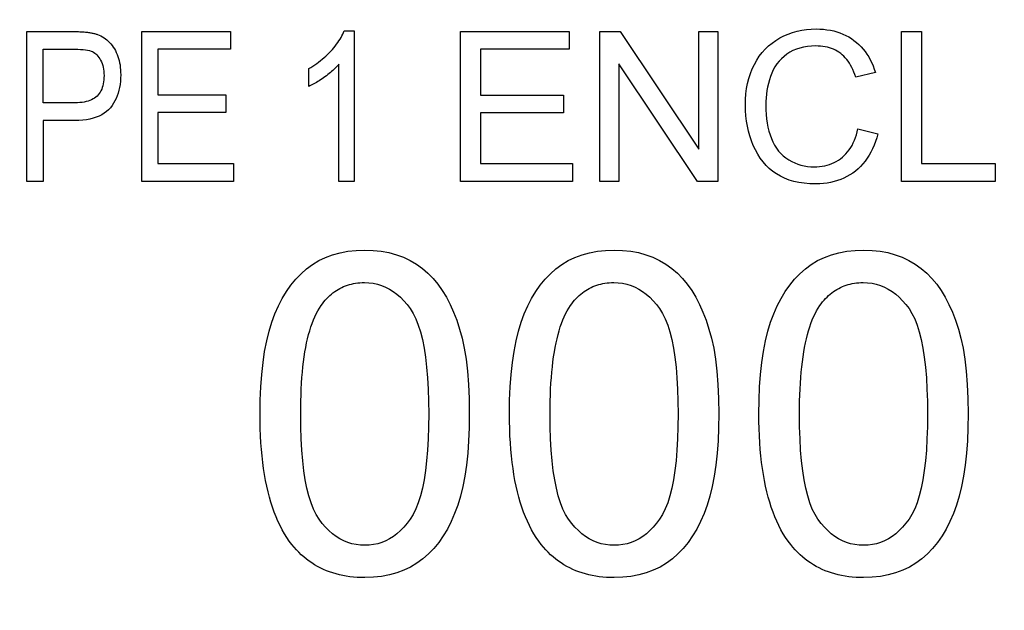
# Model space of a CAD drawing. Header units: inches. Extents: x 0.1 to 100, y -11 to 65.
# Tile 12 of 27: x 27.3 to 27.796, y 34.737 to 35.034. Entities that reach past the tile are written whole.
import ezdxf

# ---------------------------------------------------------------- set-up
doc = ezdxf.new("R2010")
doc.units = ezdxf.units.IN
doc.header["$LTSCALE"] = 6.002907
doc.header["$MEASUREMENT"] = 0
doc.layers.add('Visible Edges(ANSI)', color=7, linetype='Continuous', lineweight=25)

msp = doc.modelspace()

# ---------------------------------------------------------------- linework, layer by layer
at = {"layer": 'Visible Edges(ANSI)'}
for p, q in [((27.30341, 35.02828), (27.32672, 35.02828)), ((27.30341, 34.95282), (27.30341, 35.02828)), ((27.36121, 35.02828), (27.4059, 35.02828)), ((27.36121, 34.95282), (27.36121, 35.02828)), ((27.4059, 35.02828), (27.4059, 35.01936)), ((27.46318, 35.02857), (27.46813, 35.02857)), ((27.46813, 35.02857), (27.46813, 34.95282)), ((27.52177, 35.02828), (27.57641, 35.02828)), ((27.52177, 34.95282), (27.52177, 35.02828)), ((27.57641, 35.02828), (27.57641, 35.01936)), ((27.59182, 35.02828), (27.60206, 35.02828)), ((27.59182, 34.95282), (27.59182, 35.02828)), ((27.60206, 35.02828), (27.64174, 34.96904)), ((27.64174, 34.96904), (27.64174, 35.02828)), ((27.64174, 35.02828), (27.65129, 35.02828)), ((27.65129, 35.02828), (27.65129, 34.95282)), ((27.74377, 35.02828), (27.75377, 35.02828)), ((27.74377, 34.95282), (27.74377, 35.02828)), ((27.75377, 35.02828), (27.75377, 34.96173)), ((27.31157, 34.99238), (27.31157, 35.01936)), ((27.31157, 35.01936), (27.32747, 35.01936)), ((27.4059, 35.01936), (27.36937, 35.01936)), ((27.36937, 35.01936), (27.36937, 34.99635)), ((27.57641, 35.01936), (27.53178, 35.01936)), ((27.53178, 35.01936), (27.53178, 34.9963)), ((27.44529, 35.00066), (27.44529, 35.00963)), ((27.4605, 34.95282), (27.4605, 35.01184)), ((27.64105, 34.95282), (27.60137, 35.01206)), ((27.60137, 35.01206), (27.60137, 34.95282)), ((27.7306, 35.00763), (27.72076, 35.00527)), ((27.36937, 34.99635), (27.40357, 34.99635)), ((27.40357, 34.99635), (27.40357, 34.98743)), ((27.53178, 34.9963), (27.57359, 34.9963)), ((27.57359, 34.9963), (27.57359, 34.98738)), ((27.32759, 34.99238), (27.31157, 34.99238)), ((27.32742, 34.98347), (27.31157, 34.98347)), ((27.31157, 34.98347), (27.31157, 34.95282)), ((27.40357, 34.98743), (27.36937, 34.98743)), ((27.36937, 34.98743), (27.36937, 34.96173)), ((27.57359, 34.98738), (27.53178, 34.98738)), ((27.53178, 34.98738), (27.53178, 34.96173)), ((27.72185, 34.97933), (27.73186, 34.9768)), ((27.36937, 34.96173), (27.40736, 34.96173)), ((27.40736, 34.96173), (27.40736, 34.95282)), ((27.53178, 34.96173), (27.57813, 34.96173)), ((27.57813, 34.96173), (27.57813, 34.95282)), ((27.75377, 34.96173), (27.79093, 34.96173)), ((27.79093, 34.96173), (27.79093, 34.95282)), ((27.31157, 34.95282), (27.30341, 34.95282)), ((27.40736, 34.95282), (27.36121, 34.95282)), ((27.46813, 34.95282), (27.4605, 34.95282)), ((27.57813, 34.95282), (27.52177, 34.95282)), ((27.60137, 34.95282), (27.59182, 34.95282)), ((27.65129, 34.95282), (27.64105, 34.95282)), ((27.79093, 34.95282), (27.74377, 34.95282))]:
    msp.add_line(p, q, dxfattribs=at)
at = {"layer": 'Visible Edges(ANSI)', "flags": 128}
for points in [[(27.32672, 35.02828), (27.32739, 35.02827), (27.32806, 35.02827), (27.3287, 35.02825), (27.32934, 35.02824), (27.32996, 35.02821), (27.33056, 35.02819), (27.33115, 35.02815), (27.33172, 35.02811), (27.33228, 35.02807), (27.33282, 35.02802), (27.33335, 35.02797), (27.33387, 35.02791), (27.33437, 35.02785), (27.33485, 35.02778), (27.33532, 35.02771), (27.33578, 35.02763), (27.33622, 35.02755), (27.33665, 35.02746), (27.33706, 35.02736), (27.33746, 35.02726), (27.33784, 35.02716), (27.3382, 35.02705), (27.33856, 35.02694), (27.33889, 35.02682)], [(27.44529, 35.00963), (27.44633, 35.01024), (27.44735, 35.01088), (27.44834, 35.01154), (27.44932, 35.01221), (27.45028, 35.01291), (27.45121, 35.01364), (27.45213, 35.01438), (27.45302, 35.01515), (27.45389, 35.01593), (27.45475, 35.01674), (27.45558, 35.01758), (27.45639, 35.01843), (27.45717, 35.01929), (27.45791, 35.02015), (27.45862, 35.02101), (27.45928, 35.02186), (27.45991, 35.02271), (27.46049, 35.02356), (27.46104, 35.0244), (27.46154, 35.02524), (27.46201, 35.02608), (27.46244, 35.02691), (27.46283, 35.02774), (27.46318, 35.02857)], [(27.66515, 34.99112), (27.66522, 34.99402), (27.66543, 34.99683), (27.66578, 34.99955), (27.66628, 35.00217), (27.66691, 35.00469), (27.66769, 35.00713), (27.6686, 35.00947), (27.66966, 35.01171), (27.67085, 35.01385), (27.67216, 35.01585), (27.67358, 35.01771), (27.67513, 35.01945), (27.67679, 35.02105), (27.67857, 35.02252), (27.68047, 35.02385), (27.68249, 35.02506), (27.68459, 35.02612), (27.68675, 35.02704), (27.68896, 35.02782), (27.69122, 35.02846), (27.69354, 35.02896), (27.69591, 35.02932), (27.69833, 35.02953), (27.70081, 35.0296)], [(27.70081, 35.0296), (27.70267, 35.02956), (27.70448, 35.02944), (27.70624, 35.02924), (27.70796, 35.02896), (27.70962, 35.0286), (27.71123, 35.02815), (27.71279, 35.02763), (27.7143, 35.02703), (27.71576, 35.02635), (27.71717, 35.02559), (27.71853, 35.02474), (27.71984, 35.02382), (27.72109, 35.02282), (27.72228, 35.02176), (27.7234, 35.02064), (27.72446, 35.01945), (27.72546, 35.0182), (27.72638, 35.01688), (27.72725, 35.0155), (27.72805, 35.01405), (27.72878, 35.01254), (27.72945, 35.01097), (27.73006, 35.00933), (27.7306, 35.00763)], [(27.33889, 35.02682), (27.33976, 35.02648), (27.3406, 35.02608), (27.34141, 35.02565), (27.3422, 35.02516), (27.34295, 35.02463), (27.34367, 35.02405), (27.34437, 35.02343), (27.34503, 35.02275), (27.34567, 35.02203), (27.34628, 35.02127), (27.34685, 35.02045), (27.3474, 35.01959), (27.34791, 35.01869), (27.34838, 35.01776), (27.3488, 35.01679), (27.34918, 35.01579), (27.34952, 35.01475), (27.34981, 35.01368), (27.35005, 35.01258), (27.35025, 35.01144), (27.35041, 35.01026), (27.35052, 35.00906), (27.35058, 35.00782), (27.35061, 35.00654)], [(27.32747, 35.01936), (27.32901, 35.01934), (27.33043, 35.01929), (27.33172, 35.01919), (27.33289, 35.01906), (27.33394, 35.01889), (27.33486, 35.01869), (27.33566, 35.01845), (27.33633, 35.01817), (27.33693, 35.01784), (27.33751, 35.01745), (27.33806, 35.01699), (27.3386, 35.01648), (27.33911, 35.0159), (27.33959, 35.01526), (27.34006, 35.01456), (27.3405, 35.0138), (27.3409, 35.01298), (27.34125, 35.01213), (27.34154, 35.01123), (27.34179, 35.01029), (27.34197, 35.00932), (27.34211, 35.0083), (27.34219, 35.00724), (27.34222, 35.00613)], [(27.70058, 35.02103), (27.69845, 35.02096), (27.69641, 35.02077), (27.69446, 35.02044), (27.6926, 35.01999), (27.69082, 35.0194), (27.68913, 35.01868), (27.68754, 35.01784), (27.68602, 35.01686), (27.68461, 35.01577), (27.68331, 35.0146), (27.68212, 35.01333), (27.68104, 35.01198), (27.68006, 35.01054), (27.6792, 35.009), (27.67844, 35.00738), (27.6778, 35.00567), (27.67725, 35.00391), (27.67677, 35.00214), (27.67636, 35.00035), (27.67603, 34.99854), (27.67577, 34.99672), (27.67559, 34.99489), (27.67548, 34.99304), (27.67544, 34.99118)], [(27.72076, 35.00527), (27.72031, 35.00661), (27.71982, 35.00789), (27.71929, 35.0091), (27.71874, 35.01026), (27.71815, 35.01135), (27.71753, 35.01238), (27.71688, 35.01335), (27.7162, 35.01426), (27.71548, 35.0151), (27.71474, 35.01588), (27.71395, 35.0166), (27.71314, 35.01726), (27.71229, 35.01786), (27.71141, 35.01841), (27.71049, 35.01891), (27.70953, 35.01936), (27.70854, 35.01975), (27.70751, 35.02009), (27.70645, 35.02038), (27.70535, 35.02061), (27.70421, 35.02079), (27.70303, 35.02092), (27.70182, 35.021), (27.70058, 35.02103)], [(27.4605, 35.01184), (27.46005, 35.01133), (27.45957, 35.01081), (27.45908, 35.01029), (27.45855, 35.00977), (27.458, 35.00925), (27.45743, 35.00872), (27.45683, 35.00819), (27.4562, 35.00766), (27.45555, 35.00713), (27.45487, 35.0066), (27.45417, 35.00606), (27.45345, 35.00552), (27.45272, 35.00499), (27.45199, 35.00449), (27.45128, 35.00401), (27.45057, 35.00354), (27.44988, 35.00311), (27.4492, 35.00269), (27.44852, 35.0023), (27.44785, 35.00192), (27.4472, 35.00157), (27.44655, 35.00125), (27.44592, 35.00094), (27.44529, 35.00066)], [(27.35061, 35.00654), (27.35057, 35.00487), (27.35046, 35.00325), (27.35028, 35.00168), (27.35003, 35.00016), (27.3497, 34.9987), (27.3493, 34.99729), (27.34883, 34.99593), (27.34829, 34.99462), (27.34767, 34.99336), (27.34698, 34.99216), (27.34622, 34.99101), (27.34539, 34.98991), (27.34447, 34.98888), (27.34344, 34.98794), (27.34231, 34.98709), (27.34108, 34.98633), (27.33974, 34.98566), (27.33829, 34.98508), (27.33674, 34.98459), (27.33508, 34.98418), (27.33332, 34.98387), (27.33146, 34.98365), (27.32949, 34.98351), (27.32742, 34.98347)], [(27.34222, 35.00613), (27.34219, 35.00501), (27.34212, 35.00394), (27.342, 35.00291), (27.34183, 35.00193), (27.34161, 35.001), (27.34134, 35.00012), (27.34103, 34.99928), (27.34066, 34.9985), (27.34025, 34.99775), (27.33979, 34.99706), (27.33928, 34.99642), (27.33872, 34.99582), (27.33811, 34.99527), (27.33744, 34.99477), (27.33671, 34.99432), (27.33593, 34.99391), (27.33509, 34.99355), (27.33419, 34.99324), (27.33323, 34.99298), (27.33222, 34.99277), (27.33115, 34.9926), (27.33002, 34.99248), (27.32883, 34.99241), (27.32759, 34.99238)], [(27.70063, 34.95155), (27.69766, 34.95163), (27.69482, 34.95187), (27.69213, 34.95225), (27.68958, 34.9528), (27.68717, 34.9535), (27.6849, 34.95435), (27.68277, 34.95536), (27.68079, 34.95653), (27.67894, 34.95784), (27.67719, 34.95929), (27.67557, 34.96088), (27.67405, 34.96261), (27.67266, 34.96448), (27.67137, 34.96648), (27.6702, 34.96863), (27.66914, 34.97091), (27.66821, 34.97328), (27.6674, 34.9757), (27.66671, 34.97816), (27.66615, 34.98066), (27.66571, 34.98321), (27.6654, 34.98581), (27.66521, 34.98844), (27.66515, 34.99112)], [(27.67544, 34.99118), (27.67549, 34.98882), (27.67562, 34.98653), (27.67584, 34.98432), (27.67615, 34.98218), (27.67654, 34.98012), (27.67703, 34.97813), (27.6776, 34.97622), (27.67826, 34.97439), (27.67901, 34.97265), (27.67986, 34.97102), (27.68081, 34.96951), (27.68185, 34.96811), (27.68298, 34.96683), (27.68422, 34.96566), (27.68555, 34.9646), (27.68697, 34.96366), (27.68846, 34.96283), (27.68998, 34.96211), (27.69154, 34.96151), (27.69312, 34.96101), (27.69474, 34.96062), (27.69638, 34.96034), (27.69806, 34.96018), (27.69977, 34.96012)], [(27.69977, 34.96012), (27.70115, 34.96016), (27.7025, 34.96026), (27.70381, 34.96043), (27.70508, 34.96066), (27.70632, 34.96096), (27.70752, 34.96133), (27.70869, 34.96177), (27.70982, 34.96227), (27.71091, 34.96284), (27.71197, 34.96348), (27.71299, 34.96418), (27.71398, 34.96495), (27.71492, 34.96579), (27.71581, 34.9667), (27.71665, 34.96767), (27.71743, 34.9687), (27.71817, 34.9698), (27.71885, 34.97096), (27.71948, 34.9722), (27.72006, 34.97349), (27.72059, 34.97485), (27.72106, 34.97628), (27.72148, 34.97777), (27.72185, 34.97933)], [(27.73186, 34.9768), (27.7313, 34.97479), (27.73067, 34.97286), (27.72997, 34.97101), (27.7292, 34.96925), (27.72836, 34.96756), (27.72746, 34.96595), (27.72648, 34.96443), (27.72543, 34.96299), (27.72432, 34.96162), (27.72314, 34.96034), (27.72188, 34.95914), (27.72056, 34.95802), (27.71918, 34.95699), (27.71775, 34.95605), (27.71626, 34.95519), (27.71473, 34.95443), (27.71315, 34.95376), (27.71151, 34.95317), (27.70982, 34.95268), (27.70809, 34.95227), (27.7063, 34.95196), (27.70446, 34.95173), (27.70257, 34.9516), (27.70063, 34.95155)], [(27.42078, 34.83563), (27.42087, 34.84263), (27.42115, 34.84928), (27.42161, 34.85558), (27.42226, 34.86154), (27.42309, 34.86714), (27.42411, 34.87239), (27.42531, 34.87729), (27.42669, 34.88184), (27.42826, 34.88609), (27.43001, 34.89009), (27.43193, 34.89383), (27.43403, 34.89732), (27.4363, 34.90056), (27.43876, 34.90355), (27.44139, 34.90629), (27.44419, 34.90877), (27.44719, 34.91098), (27.45037, 34.91289), (27.45375, 34.91451), (27.45732, 34.91584), (27.46108, 34.91687), (27.46504, 34.91761), (27.46919, 34.91805), (27.47353, 34.9182)], [(27.47353, 34.9182), (27.47775, 34.91805), (27.48181, 34.91761), (27.4857, 34.91689), (27.48941, 34.91587), (27.49295, 34.91456), (27.49633, 34.91296), (27.49951, 34.91108), (27.50251, 34.90895), (27.50531, 34.90657), (27.50791, 34.90392), (27.51032, 34.90102), (27.51253, 34.89786), (27.51457, 34.89446), (27.51646, 34.89081), (27.5182, 34.88692), (27.51979, 34.8828), (27.52123, 34.87843), (27.52251, 34.87383), (27.52362, 34.86883), (27.52453, 34.86329), (27.52524, 34.85719), (27.52575, 34.85055), (27.52605, 34.84336), (27.52615, 34.83563)], [(27.54636, 34.83563), (27.54645, 34.84263), (27.54673, 34.84928), (27.54719, 34.85558), (27.54784, 34.86154), (27.54867, 34.86714), (27.54969, 34.87239), (27.55089, 34.87729), (27.55228, 34.88184), (27.55384, 34.88609), (27.55559, 34.89009), (27.55751, 34.89383), (27.55961, 34.89732), (27.56189, 34.90056), (27.56434, 34.90355), (27.56697, 34.90629), (27.56978, 34.90877), (27.57277, 34.91098), (27.57595, 34.91289), (27.57933, 34.91451), (27.5829, 34.91584), (27.58666, 34.91687), (27.59062, 34.91761), (27.59477, 34.91805), (27.59911, 34.9182)], [(27.59911, 34.9182), (27.60334, 34.91805), (27.60739, 34.91761), (27.61128, 34.91689), (27.61499, 34.91587), (27.61854, 34.91456), (27.62191, 34.91296), (27.6251, 34.91108), (27.62809, 34.90895), (27.63089, 34.90657), (27.63349, 34.90392), (27.6359, 34.90102), (27.63811, 34.89786), (27.64015, 34.89446), (27.64204, 34.89081), (27.64378, 34.88692), (27.64537, 34.8828), (27.64681, 34.87843), (27.6481, 34.87383), (27.64921, 34.86883), (27.65012, 34.86329), (27.65082, 34.85719), (27.65133, 34.85055), (27.65163, 34.84336), (27.65173, 34.83563)], [(27.67194, 34.83563), (27.67204, 34.84263), (27.67231, 34.84928), (27.67278, 34.85558), (27.67342, 34.86154), (27.67425, 34.86714), (27.67527, 34.87239), (27.67647, 34.87729), (27.67786, 34.88184), (27.67943, 34.88609), (27.68117, 34.89009), (27.68309, 34.89383), (27.68519, 34.89732), (27.68747, 34.90056), (27.68992, 34.90355), (27.69255, 34.90629), (27.69536, 34.90877), (27.69835, 34.91098), (27.70154, 34.91289), (27.70491, 34.91451), (27.70848, 34.91584), (27.71225, 34.91687), (27.7162, 34.91761), (27.72035, 34.91805), (27.72469, 34.9182)], [(27.72469, 34.9182), (27.72892, 34.91805), (27.73298, 34.91761), (27.73686, 34.91689), (27.74058, 34.91587), (27.74412, 34.91456), (27.74749, 34.91296), (27.75068, 34.91108), (27.75367, 34.90895), (27.75647, 34.90657), (27.75908, 34.90392), (27.76148, 34.90102), (27.7637, 34.89786), (27.76574, 34.89446), (27.76763, 34.89081), (27.76937, 34.88692), (27.77095, 34.8828), (27.77239, 34.87843), (27.77368, 34.87383), (27.77479, 34.86883), (27.7757, 34.86329), (27.77641, 34.85719), (27.77691, 34.85055), (27.77721, 34.84336), (27.77731, 34.83563)], [(27.45147, 34.89022), (27.45215, 34.89117), (27.45286, 34.89207), (27.45359, 34.89294), (27.45433, 34.89376), (27.4551, 34.89455), (27.45588, 34.89529), (27.45668, 34.89599), (27.4575, 34.89666), (27.45835, 34.89728), (27.45921, 34.89786), (27.46009, 34.89841), (27.46099, 34.89891), (27.4619, 34.89937), (27.46284, 34.89979), (27.4638, 34.90018), (27.46478, 34.90052), (27.46577, 34.90082), (27.46679, 34.90108), (27.46782, 34.9013), (27.46887, 34.90148), (27.46995, 34.90162), (27.47104, 34.90173), (27.47215, 34.90179), (27.47328, 34.90181)], [(27.47328, 34.90181), (27.47555, 34.90171), (27.47776, 34.90144), (27.4799, 34.90099), (27.48198, 34.90035), (27.484, 34.89953), (27.48596, 34.89852), (27.48785, 34.89734), (27.48968, 34.89597), (27.49145, 34.89442), (27.49316, 34.89269), (27.4948, 34.89078), (27.49639, 34.88868), (27.49787, 34.88631), (27.49923, 34.88356), (27.50046, 34.88044), (27.50156, 34.87695), (27.50253, 34.87309), (27.50337, 34.86885), (27.50408, 34.86425), (27.50466, 34.85927), (27.50511, 34.85391), (27.50543, 34.84819), (27.50563, 34.84209), (27.50569, 34.83563)], [(27.57705, 34.89022), (27.57774, 34.89117), (27.57844, 34.89207), (27.57917, 34.89294), (27.57991, 34.89376), (27.58068, 34.89455), (27.58146, 34.89529), (27.58226, 34.89599), (27.58309, 34.89666), (27.58393, 34.89728), (27.58479, 34.89786), (27.58567, 34.89841), (27.58657, 34.89891), (27.58749, 34.89937), (27.58842, 34.89979), (27.58938, 34.90018), (27.59036, 34.90052), (27.59135, 34.90082), (27.59237, 34.90108), (27.5934, 34.9013), (27.59446, 34.90148), (27.59553, 34.90162), (27.59662, 34.90173), (27.59773, 34.90179), (27.59886, 34.90181)], [(27.59886, 34.90181), (27.60113, 34.90171), (27.60334, 34.90144), (27.60548, 34.90099), (27.60756, 34.90035), (27.60958, 34.89953), (27.61154, 34.89852), (27.61343, 34.89734), (27.61527, 34.89597), (27.61704, 34.89442), (27.61874, 34.89269), (27.62039, 34.89078), (27.62197, 34.88868), (27.62346, 34.88631), (27.62481, 34.88356), (27.62604, 34.88044), (27.62714, 34.87695), (27.62811, 34.87309), (27.62895, 34.86885), (27.62966, 34.86425), (27.63024, 34.85927), (27.63069, 34.85391), (27.63102, 34.84819), (27.63121, 34.84209), (27.63127, 34.83563)], [(27.70263, 34.89022), (27.70332, 34.89117), (27.70402, 34.89207), (27.70475, 34.89294), (27.7055, 34.89376), (27.70626, 34.89455), (27.70704, 34.89529), (27.70785, 34.89599), (27.70867, 34.89666), (27.70951, 34.89728), (27.71037, 34.89786), (27.71125, 34.89841), (27.71215, 34.89891), (27.71307, 34.89937), (27.71401, 34.89979), (27.71496, 34.90018), (27.71594, 34.90052), (27.71694, 34.90082), (27.71795, 34.90108), (27.71899, 34.9013), (27.72004, 34.90148), (27.72111, 34.90162), (27.7222, 34.90173), (27.72331, 34.90179), (27.72444, 34.90181)], [(27.72444, 34.90181), (27.72671, 34.90171), (27.72892, 34.90144), (27.73106, 34.90099), (27.73315, 34.90035), (27.73517, 34.89953), (27.73712, 34.89852), (27.73902, 34.89734), (27.74085, 34.89597), (27.74262, 34.89442), (27.74433, 34.89269), (27.74597, 34.89078), (27.74755, 34.88868), (27.74904, 34.88631), (27.7504, 34.88356), (27.75162, 34.88044), (27.75272, 34.87695), (27.75369, 34.87309), (27.75453, 34.86885), (27.75524, 34.86425), (27.75582, 34.85927), (27.75628, 34.85391), (27.7566, 34.84819), (27.75679, 34.84209), (27.75686, 34.83563)], [(27.44124, 34.83563), (27.44125, 34.8389), (27.44131, 34.84209), (27.4414, 34.84519), (27.44152, 34.8482), (27.44168, 34.85113), (27.44188, 34.85397), (27.44211, 34.85672), (27.44237, 34.85938), (27.44267, 34.86196), (27.44301, 34.86445), (27.44339, 34.86686), (27.44379, 34.86918), (27.44424, 34.87141), (27.44472, 34.87355), (27.44523, 34.87561), (27.44578, 34.87758), (27.44637, 34.87947), (27.44699, 34.88126), (27.44765, 34.88297), (27.44834, 34.8846), (27.44907, 34.88613), (27.44983, 34.88758), (27.45063, 34.88895), (27.45147, 34.89022)], [(27.56682, 34.83563), (27.56684, 34.8389), (27.56689, 34.84209), (27.56698, 34.84519), (27.5671, 34.8482), (27.56726, 34.85113), (27.56746, 34.85397), (27.56769, 34.85672), (27.56796, 34.85938), (27.56826, 34.86196), (27.56859, 34.86445), (27.56897, 34.86686), (27.56938, 34.86918), (27.56982, 34.87141), (27.5703, 34.87355), (27.57081, 34.87561), (27.57137, 34.87758), (27.57195, 34.87947), (27.57257, 34.88126), (27.57323, 34.88297), (27.57392, 34.8846), (27.57465, 34.88613), (27.57541, 34.88758), (27.57621, 34.88895), (27.57705, 34.89022)], [(27.6924, 34.83563), (27.69242, 34.8389), (27.69247, 34.84209), (27.69256, 34.84519), (27.69269, 34.8482), (27.69285, 34.85113), (27.69304, 34.85397), (27.69327, 34.85672), (27.69354, 34.85938), (27.69384, 34.86196), (27.69418, 34.86445), (27.69455, 34.86686), (27.69496, 34.86918), (27.6954, 34.87141), (27.69588, 34.87355), (27.6964, 34.87561), (27.69695, 34.87758), (27.69753, 34.87947), (27.69816, 34.88126), (27.69881, 34.88297), (27.69951, 34.8846), (27.70023, 34.88613), (27.701, 34.88758), (27.7018, 34.88895), (27.70263, 34.89022)], [(27.4368, 34.76981), (27.43549, 34.77155), (27.43424, 34.77338), (27.43304, 34.77529), (27.4319, 34.77729), (27.43082, 34.77938), (27.42979, 34.78155), (27.42882, 34.78382), (27.4279, 34.78616), (27.42704, 34.7886), (27.42623, 34.79112), (27.42548, 34.79374), (27.42478, 34.79643), (27.42414, 34.79922), (27.42356, 34.80209), (27.42303, 34.80505), (27.42256, 34.8081), (27.42214, 34.81124), (27.42178, 34.81446), (27.42147, 34.81777), (27.42122, 34.82116), (27.42103, 34.82465), (27.42089, 34.82822), (27.42081, 34.83188), (27.42078, 34.83563)], [(27.47353, 34.76944), (27.47128, 34.76954), (27.46909, 34.76981), (27.46696, 34.77027), (27.46489, 34.7709), (27.46289, 34.77172), (27.46094, 34.77273), (27.45905, 34.77391), (27.45723, 34.77528), (27.45547, 34.77683), (27.45376, 34.77856), (27.45212, 34.78047), (27.45054, 34.78257), (27.44905, 34.78494), (27.4477, 34.78769), (27.44647, 34.79081), (27.44537, 34.7943), (27.4444, 34.79816), (27.44356, 34.8024), (27.44285, 34.807), (27.44227, 34.81198), (27.44182, 34.81734), (27.44149, 34.82306), (27.4413, 34.82916), (27.44124, 34.83563)], [(27.50569, 34.83563), (27.50563, 34.82918), (27.50543, 34.8231), (27.50511, 34.81739), (27.50466, 34.81205), (27.50408, 34.80707), (27.50337, 34.80247), (27.50253, 34.79824), (27.50156, 34.79438), (27.50046, 34.79089), (27.49923, 34.78777), (27.49787, 34.78501), (27.49639, 34.78263), (27.49481, 34.78053), (27.49317, 34.7786), (27.49147, 34.77686), (27.48971, 34.77531), (27.48789, 34.77393), (27.48602, 34.77274), (27.48408, 34.77173), (27.48209, 34.77091), (27.48004, 34.77027), (27.47793, 34.76981), (27.47576, 34.76954), (27.47353, 34.76944)], [(27.52615, 34.83563), (27.52606, 34.82868), (27.52578, 34.82208), (27.52533, 34.81582), (27.52469, 34.8099), (27.52386, 34.80432), (27.52286, 34.79909), (27.52167, 34.7942), (27.5203, 34.78966), (27.51874, 34.78541), (27.51701, 34.78141), (27.51509, 34.77766), (27.51299, 34.77416), (27.51072, 34.77091), (27.50826, 34.76791), (27.50562, 34.76516), (27.5028, 34.76267), (27.49979, 34.76044), (27.4966, 34.75851), (27.49322, 34.75688), (27.48965, 34.75555), (27.4859, 34.75451), (27.48196, 34.75377), (27.47784, 34.75333), (27.47353, 34.75318)], [(27.56238, 34.76981), (27.56108, 34.77155), (27.55982, 34.77338), (27.55863, 34.77529), (27.55749, 34.77729), (27.5564, 34.77938), (27.55537, 34.78155), (27.5544, 34.78382), (27.55348, 34.78616), (27.55262, 34.7886), (27.55181, 34.79112), (27.55106, 34.79374), (27.55037, 34.79643), (27.54973, 34.79922), (27.54914, 34.80209), (27.54861, 34.80505), (27.54814, 34.8081), (27.54772, 34.81124), (27.54736, 34.81446), (27.54706, 34.81777), (27.54681, 34.82116), (27.54661, 34.82465), (27.54647, 34.82822), (27.54639, 34.83188), (27.54636, 34.83563)], [(27.59911, 34.76944), (27.59686, 34.76954), (27.59467, 34.76981), (27.59254, 34.77027), (27.59047, 34.7709), (27.58847, 34.77172), (27.58652, 34.77273), (27.58464, 34.77391), (27.58281, 34.77528), (27.58105, 34.77683), (27.57935, 34.77856), (27.5777, 34.78047), (27.57612, 34.78257), (27.57464, 34.78494), (27.57328, 34.78769), (27.57205, 34.79081), (27.57095, 34.7943), (27.56999, 34.79816), (27.56915, 34.8024), (27.56843, 34.807), (27.56785, 34.81198), (27.5674, 34.81734), (27.56708, 34.82306), (27.56688, 34.82916), (27.56682, 34.83563)], [(27.63127, 34.83563), (27.63121, 34.82918), (27.63102, 34.8231), (27.63069, 34.81739), (27.63024, 34.81205), (27.62966, 34.80707), (27.62895, 34.80247), (27.62811, 34.79824), (27.62714, 34.79438), (27.62604, 34.79089), (27.62481, 34.78777), (27.62346, 34.78501), (27.62197, 34.78263), (27.62039, 34.78053), (27.61875, 34.7786), (27.61705, 34.77686), (27.61529, 34.77531), (27.61348, 34.77393), (27.6116, 34.77274), (27.60967, 34.77173), (27.60767, 34.77091), (27.60562, 34.77027), (27.60351, 34.76981), (27.60134, 34.76954), (27.59911, 34.76944)], [(27.65173, 34.83563), (27.65164, 34.82868), (27.65137, 34.82208), (27.65091, 34.81582), (27.65027, 34.8099), (27.64945, 34.80432), (27.64844, 34.79909), (27.64725, 34.7942), (27.64588, 34.78966), (27.64432, 34.78541), (27.64259, 34.78141), (27.64067, 34.77766), (27.63858, 34.77416), (27.6363, 34.77091), (27.63384, 34.76791), (27.6312, 34.76516), (27.62838, 34.76267), (27.62537, 34.76044), (27.62218, 34.75851), (27.6188, 34.75688), (27.61524, 34.75555), (27.61149, 34.75451), (27.60755, 34.75377), (27.60342, 34.75333), (27.59911, 34.75318)], [(27.68797, 34.76981), (27.68666, 34.77155), (27.68541, 34.77338), (27.68421, 34.77529), (27.68307, 34.77729), (27.68198, 34.77938), (27.68096, 34.78155), (27.67998, 34.78382), (27.67906, 34.78616), (27.6782, 34.7886), (27.6774, 34.79112), (27.67664, 34.79374), (27.67595, 34.79643), (27.67531, 34.79922), (27.67473, 34.80209), (27.6742, 34.80505), (27.67372, 34.8081), (27.67331, 34.81124), (27.67295, 34.81446), (27.67264, 34.81777), (27.67239, 34.82116), (27.67219, 34.82465), (27.67205, 34.82822), (27.67197, 34.83188), (27.67194, 34.83563)], [(27.72469, 34.76944), (27.72244, 34.76954), (27.72025, 34.76981), (27.71812, 34.77027), (27.71606, 34.7709), (27.71405, 34.77172), (27.7121, 34.77273), (27.71022, 34.77391), (27.7084, 34.77528), (27.70663, 34.77683), (27.70493, 34.77856), (27.70329, 34.78047), (27.70171, 34.78257), (27.70022, 34.78494), (27.69886, 34.78769), (27.69764, 34.79081), (27.69654, 34.7943), (27.69557, 34.79816), (27.69473, 34.8024), (27.69402, 34.807), (27.69344, 34.81198), (27.69298, 34.81734), (27.69266, 34.82306), (27.69247, 34.82916), (27.6924, 34.83563)], [(27.75686, 34.83563), (27.75679, 34.82918), (27.7566, 34.8231), (27.75628, 34.81739), (27.75582, 34.81205), (27.75524, 34.80707), (27.75453, 34.80247), (27.75369, 34.79824), (27.75272, 34.79438), (27.75162, 34.79089), (27.7504, 34.78777), (27.74904, 34.78501), (27.74755, 34.78263), (27.74597, 34.78053), (27.74433, 34.7786), (27.74263, 34.77686), (27.74088, 34.77531), (27.73906, 34.77393), (27.73718, 34.77274), (27.73525, 34.77173), (27.73326, 34.77091), (27.7312, 34.77027), (27.72909, 34.76981), (27.72692, 34.76954), (27.72469, 34.76944)], [(27.77731, 34.83563), (27.77722, 34.82868), (27.77695, 34.82208), (27.77649, 34.81582), (27.77585, 34.8099), (27.77503, 34.80432), (27.77402, 34.79909), (27.77283, 34.7942), (27.77146, 34.78966), (27.76991, 34.78541), (27.76817, 34.78141), (27.76626, 34.77766), (27.76416, 34.77416), (27.76188, 34.77091), (27.75942, 34.76791), (27.75678, 34.76516), (27.75396, 34.76267), (27.75096, 34.76044), (27.74776, 34.75851), (27.74439, 34.75688), (27.74082, 34.75555), (27.73707, 34.75451), (27.73313, 34.75377), (27.729, 34.75333), (27.72469, 34.75318)], [(27.47353, 34.75318), (27.47159, 34.75321), (27.46969, 34.75329), (27.46783, 34.75344), (27.466, 34.75364), (27.46421, 34.7539), (27.46245, 34.75422), (27.46073, 34.75459), (27.45904, 34.75503), (27.45738, 34.75552), (27.45577, 34.75607), (27.45418, 34.75667), (27.45264, 34.75734), (27.45112, 34.75806), (27.44965, 34.75884), (27.4482, 34.75968), (27.4468, 34.76057), (27.44542, 34.76152), (27.44409, 34.76254), (27.44278, 34.7636), (27.44152, 34.76473), (27.44029, 34.76592), (27.43909, 34.76716), (27.43793, 34.76846), (27.4368, 34.76981)], [(27.59911, 34.75318), (27.59717, 34.75321), (27.59528, 34.75329), (27.59341, 34.75344), (27.59158, 34.75364), (27.58979, 34.7539), (27.58803, 34.75422), (27.58631, 34.75459), (27.58462, 34.75503), (27.58297, 34.75552), (27.58135, 34.75607), (27.57977, 34.75667), (27.57822, 34.75734), (27.57671, 34.75806), (27.57523, 34.75884), (27.57379, 34.75968), (27.57238, 34.76057), (27.57101, 34.76152), (27.56967, 34.76254), (27.56837, 34.7636), (27.5671, 34.76473), (27.56587, 34.76592), (27.56467, 34.76716), (27.56351, 34.76846), (27.56238, 34.76981)], [(27.72469, 34.75318), (27.72276, 34.75321), (27.72086, 34.75329), (27.71899, 34.75344), (27.71717, 34.75364), (27.71537, 34.7539), (27.71361, 34.75422), (27.71189, 34.75459), (27.7102, 34.75503), (27.70855, 34.75552), (27.70693, 34.75607), (27.70535, 34.75667), (27.7038, 34.75734), (27.70229, 34.75806), (27.70081, 34.75884), (27.69937, 34.75968), (27.69796, 34.76057), (27.69659, 34.76152), (27.69525, 34.76254), (27.69395, 34.7636), (27.69268, 34.76473), (27.69145, 34.76592), (27.69025, 34.76716), (27.68909, 34.76846), (27.68797, 34.76981)]]:
    msp.add_lwpolyline(points, dxfattribs=at)
at = {"layer": 'Visible Edges(ANSI)'}
for radius in [0.84215, 0.76921, 0.71616]:
    msp.add_circle((27.66258, 35.19405), radius, dxfattribs=at)

doc.saveas('drawing.dxf')
